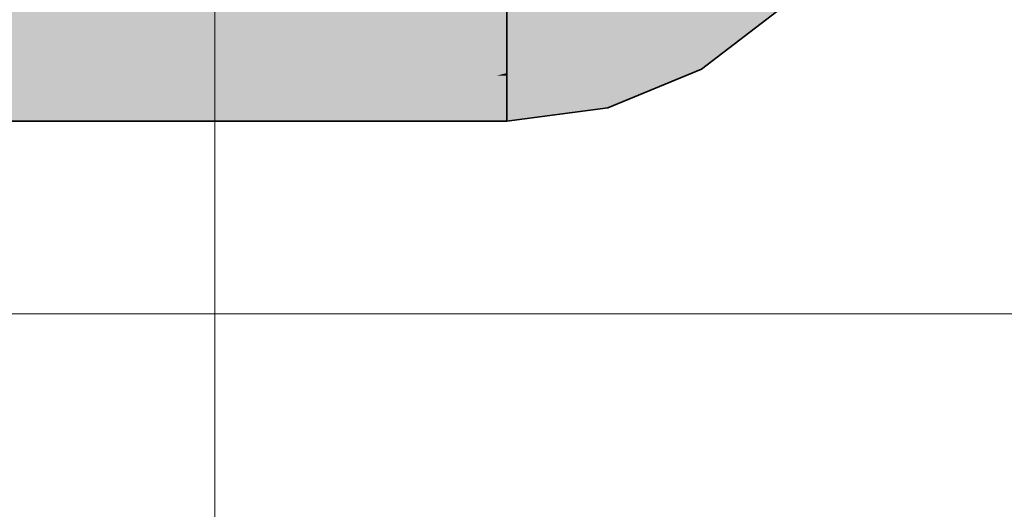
# Model space of a CAD drawing. Extents: x -297 to 573, y -46 to 548.
# Tile 178 of 256: x 226.61 to 230.28, y 246.46 to 248.28. Entities that reach past the tile are written whole.
import ezdxf

# ---------------------------------------------------------------- set-up
doc = ezdxf.new("R2010")
doc.units = 0
doc.layers.get('0').update_dxf_attribs({"lineweight": 35})
for name, color, linetype, lineweight in [('0-Shading', 7, 'Continuous', 35), ('5_EG-AUSBAU', 7, 'Continuous', 25), ('5_EG-HLSE', 7, 'Continuous', 25)]:
    doc.layers.add(name, color=color, linetype=linetype, lineweight=lineweight)
doc.layers.add('H_Ruecklauf', color=5, linetype='Continuous', lineweight=35, true_color=0x0000ff)
doc.layers.add('H_Ruecklauf_Beschriftung', color=5, linetype='Continuous', lineweight=18, true_color=0x0000ff)

# ---------------------------------------------------------------- blocks, each defined once
blk = doc.blocks.new('Shading-A07ALD3J1N', base_point=(229.2942, 249.6208))
at = {"layer": '0-Shading', "color": 5, "true_color": 0x0000fa}
for points in [[(228.7245, 248.234), (228.4242, 248.234), (228.6574, 248.4845)], [(228.4242, 248.234), (228.6574, 248.4845), (228.4242, 248.4845)], [(225.3803, 248.1945), (227.8571, 248.1945), (228.3559, 248.3646)], [(225.3803, 248.1945), (228.3559, 248.3646), (225.3803, 248.3646)], [(227.8571, 248.1945), (228.259, 248.1945), (228.3559, 248.3646)], [(228.4242, 248.2764), (228.3057, 248.2764), (228.4242, 248.3646)], [(228.3057, 248.2764), (228.4242, 248.3646), (228.3559, 248.3646)], [(228.7245, 248.234), (229.0042, 248.3499), (228.6934, 248.3499)], [(228.259, 248.1945), (228.4242, 248.1945), (228.4242, 248.2764)], [(228.259, 248.1945), (228.4242, 248.2764), (228.3057, 248.2764)], [(228.4242, 248.1945), (228.7245, 248.234), (228.4242, 248.234)]]:
    blk.add_solid(points, dxfattribs=at)
at = {"layer": '0-Shading', "color": 172, "true_color": 0x0000d9}
for points in [[(229.0711, 248.234), (228.7245, 248.234), (229.0042, 248.3499)], [(229.1104, 248.166), (229.35, 248.3499), (229.0042, 248.3499)], [(228.735, 248.1945), (228.4242, 248.1945), (228.7245, 248.234)], [(228.7427, 248.166), (229.0711, 248.234), (228.7245, 248.234)], [(229.1104, 248.166), (228.7427, 248.166), (229.0711, 248.234)], [(226.8817, 248.0623), (225.3803, 248.0623), (227.8571, 248.1945)], [(225.3803, 248.0623), (227.8571, 248.1945), (225.3803, 248.1945)], [(227.8105, 248.1119), (227.2477, 248.1119), (228.259, 248.1945)], [(227.2477, 248.1119), (228.259, 248.1945), (227.8571, 248.1945)], [(228.3219, 248.1392), (227.9588, 248.1392), (228.4242, 248.1945)], [(227.9588, 248.1392), (228.4242, 248.1945), (228.259, 248.1945)], [(228.4242, 248.1624), (228.3648, 248.1624), (228.4242, 248.1945)], [(228.7794, 248.029), (228.4242, 248.029), (228.735, 248.1945)], [(228.4242, 248.029), (228.735, 248.1945), (228.4242, 248.1945)], [(227.628, 247.9822), (228.0313, 247.9822), (228.3219, 248.1392)], [(227.8105, 248.1119), (228.3219, 248.1392), (227.9588, 248.1392)], [(227.8105, 248.1119), (228.2013, 248.1119), (228.3219, 248.1392)], [(228.4242, 248.0839), (228.2195, 248.0839), (228.4242, 248.1392)], [(228.2195, 248.0839), (228.4242, 248.1392), (228.3219, 248.1392)], [(228.4242, 248.1392), (228.3219, 248.1392), (228.4242, 248.1624)], [(228.3219, 248.1392), (228.4242, 248.1624), (228.3648, 248.1624)], [(228.7794, 248.029), (229.1104, 248.166), (228.7427, 248.166)], [(226.8817, 248.0623), (227.5412, 248.0623), (227.8105, 248.1119)], [(226.8817, 248.0623), (227.8105, 248.1119), (227.2477, 248.1119)], [(227.1059, 247.9822), (227.628, 247.9822), (227.8105, 248.1119)], [(227.628, 247.9822), (227.8105, 248.1119), (228.2013, 248.1119)], [(228.0313, 247.9822), (228.4242, 248.0839), (228.2195, 248.0839)], [(228.0313, 247.9822), (228.2504, 247.9822), (228.3876, 248.0744)], [(228.2504, 247.9822), (228.4242, 247.9822), (228.3876, 248.0744)], [(228.3876, 248.0744), (228.4242, 248.0744), (228.4242, 248.0839)], [(228.4242, 247.9822), (228.3876, 248.0744), (228.4242, 248.0744)], [(225.3803, 247.9822), (226.8817, 248.0623), (225.3803, 248.0623)], [(225.3803, 247.9822), (226.2901, 247.9822), (226.8817, 248.0623)], [(226.2901, 247.9822), (227.1059, 247.9822), (226.8817, 248.0623)], [(227.1059, 247.9822), (226.8817, 248.0623), (227.5412, 248.0623)], [(228.4242, 247.9822), (228.7794, 248.029), (228.4242, 248.029)]]:
    blk.add_solid(points, dxfattribs=at)
at = {"layer": '0-Shading', "color": 174, "true_color": 0x0000a0}
for points in [[(229.2369, 248.166), (229.1104, 248.166), (229.4495, 248.3292)], [(229.1104, 248.166), (229.4495, 248.3292), (229.323, 248.3292)], [(229.1492, 248.0988), (228.9479, 248.0988), (229.1104, 248.166)], [(229.1492, 248.0988), (229.2369, 248.166), (229.1104, 248.166)], [(228.9807, 248.029), (228.7794, 248.029), (229.1492, 248.0988)], [(228.7794, 248.029), (229.1492, 248.0988), (228.9479, 248.0988)], [(228.7919, 247.9822), (228.4242, 247.9822), (228.7794, 248.029)], [(228.7995, 247.9539), (228.9807, 248.029), (228.7794, 248.029)], [(226.4168, 247.9443), (225.3803, 247.9443), (227.1059, 247.9822)], [(225.3803, 247.9443), (227.1059, 247.9822), (226.2901, 247.9822)], [(225.6938, 247.9045), (226.4344, 247.9045), (227.1059, 247.9822)], [(226.4344, 247.9045), (227.1059, 247.9822), (227.628, 247.9822)], [(226.6611, 247.9045), (226.9388, 247.9045), (227.628, 247.9822)], [(227.0147, 247.9329), (226.8709, 247.9329), (227.628, 247.9822)], [(226.9388, 247.9045), (227.628, 247.9822), (228.0313, 247.9822)], [(227.9995, 247.9254), (227.2329, 247.9254), (228.2504, 247.9822)], [(227.2329, 247.9254), (228.2504, 247.9822), (228.0313, 247.9822)], [(228.4242, 247.9338), (228.0365, 247.9338), (228.4242, 247.9822)], [(228.0365, 247.9338), (228.4242, 247.9822), (228.2504, 247.9822)], [(228.7995, 247.9539), (228.4242, 247.9539), (228.7919, 247.9822)], [(228.4242, 247.9539), (228.7919, 247.9822), (228.4242, 247.9822)], [(226.4344, 247.9045), (226.6611, 247.9045), (226.8709, 247.9329)], [(226.6611, 247.9045), (227.0147, 247.9329), (226.8709, 247.9329)], [(226.9388, 247.9045), (227.9995, 247.9254), (227.2329, 247.9254)], [(226.9388, 247.9045), (227.907, 247.9045), (227.9995, 247.9254)], [(227.907, 247.9045), (228.3111, 247.9045), (227.9995, 247.9254)], [(227.9995, 247.9254), (228.4242, 247.9338), (228.0365, 247.9338)], [(227.9995, 247.9254), (228.3919, 247.9254), (228.4242, 247.9338)], [(228.3111, 247.9045), (227.9995, 247.9254), (228.3919, 247.9254)], [(228.3111, 247.9045), (228.4242, 247.9045), (228.4242, 247.9338)], [(228.4242, 247.9045), (228.7995, 247.9539), (228.4242, 247.9539)]]:
    blk.add_solid(points, dxfattribs=at)
blk = doc.blocks.new('Referenz-A07ALD4Q1N', base_point=(-101.907, -12.8362))
at = {"layer": '5_EG-AUSBAU', "color": 0, "lineweight": 13}
blk.add_line((182.8927, 247.1877), (279.0944, 247.1877), dxfattribs=at)
at = {"layer": '5_EG-HLSE', "color": 0, "lineweight": 13}
blk.add_line((232.4327, 247.1877), (183.8927, 247.1877), dxfattribs=at)
blk = doc.blocks.new('Bauteilbeschriftung-A07ALDAM1N', base_point=(209.4105, 210.2154))
at = {"color": 0, "linetype": 'ByBlock', "lineweight": -2, "ltscale": 0.18}
blk.add_line((227.3373, 230.2154), (227.3373, 248.4845), dxfattribs=at)
blk = doc.blocks.new('Geometrie-A07ALDAQ1N', base_point=(225.3803, 247.9045))
at = {"layer": 'H_Ruecklauf', "lineweight": -2}
for p, q in [((228.4242, 248.7247), (228.4242, 248.2442)), ((228.4242, 248.1945), (228.4242, 248.3344)), ((228.4242, 248.3344), (228.4242, 248.1945)), ((229.1492, 248.0988), (229.4495, 248.3292)), ((228.4242, 248.2442), (228.4242, 247.9045)), ((228.4242, 248.0744), (228.4242, 248.1945)), ((228.4242, 248.1945), (228.4242, 248.0744)), ((228.4242, 247.9822), (228.4242, 248.0744)), ((228.4242, 248.0744), (228.4242, 247.9822)), ((228.7995, 247.9539), (229.1492, 248.0988)), ((228.4242, 247.9243), (228.4242, 247.9822)), ((228.4242, 247.9822), (228.4242, 247.9243)), ((228.4242, 247.9045), (228.7995, 247.9539)), ((228.4242, 247.9045), (228.4242, 247.9243)), ((228.4242, 247.9243), (228.4242, 247.9045)), ((225.3803, 247.9045), (228.4242, 247.9045))]:
    blk.add_line(p, q, dxfattribs=at)

msp = doc.modelspace()

# ---------------------------------------------------------------- block references
at = {"color": 251, "lineweight": 25, "ltscale": 0.25, "true_color": 0x585858}
msp.add_blockref('Referenz-A07ALD4Q1N', (-101.907, -12.8362), dxfattribs=at)
msp.add_blockref('Shading-A07ALD3J1N', (229.2942, 249.6208))
at = {"linetype": 'Continuous', "ltscale": 0.35}
msp.add_blockref('Geometrie-A07ALDAQ1N', (225.3803, 247.9045), dxfattribs=at)
at = {"layer": 'H_Ruecklauf_Beschriftung', "ltscale": 0.18}
msp.add_blockref('Bauteilbeschriftung-A07ALDAM1N', (209.4105, 210.2154), dxfattribs=at)

doc.saveas('drawing.dxf')
